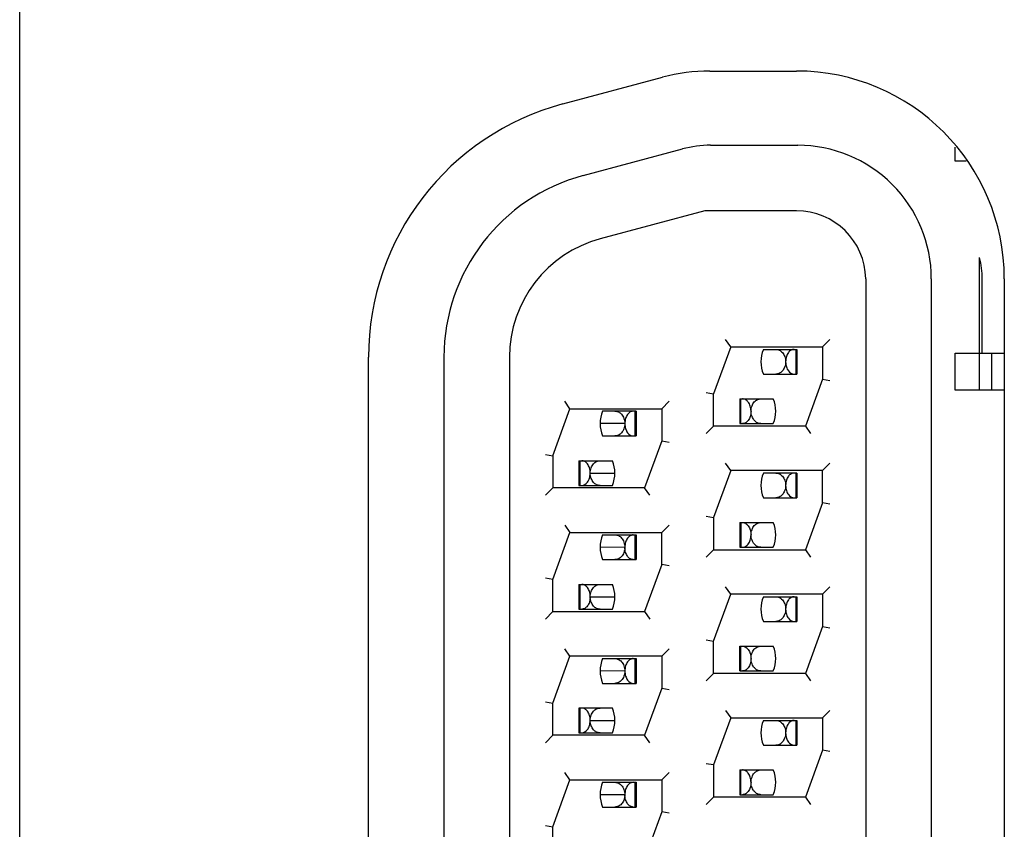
# Model space of a CAD drawing. Header units: inches. Extents: x 0 to 22, y 0 to 17.
# Tile 5 of 65: x 1.815 to 2.213, y 5.677 to 6.004. Entities that reach past the tile are written whole.
import ezdxf

# ---------------------------------------------------------------- set-up
doc = ezdxf.new("R2010")
doc.units = ezdxf.units.IN
doc.header["$LTSCALE"] = 1.21
doc.header["$MEASUREMENT"] = 0
doc.layers.get('0').update_dxf_attribs({"linetype": 'CONTINUOUS'})

msp = doc.modelspace()

# ---------------------------------------------------------------- linework, layer by layer
at = {"color": 3, "linetype": 'CONTINUOUS'}
for p, q in [((1.8149113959, 5.1764598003), (1.8149113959, 6.7664598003)), ((2.0939113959, 5.9834598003), (2.1289113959, 5.9834598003)), ((2.0344765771, 5.970144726), (2.0747587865, 5.9809383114)), ((2.2129113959, 5.8994598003), (2.2129113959, 5.3874598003)), ((1.9559113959, 5.4191630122), (1.9559113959, 5.8677565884)), ((2.0595243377, 5.8409268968), (2.0495247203, 5.8409565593)), ((2.0455246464, 5.8209276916), (2.055524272, 5.8209630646)), ((2.0595243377, 5.7909268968), (2.0495247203, 5.7909565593)), ((2.0455246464, 5.7709276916), (2.055524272, 5.7709630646)), ((2.0595243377, 5.7409268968), (2.0495247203, 5.7409565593)), ((2.0455246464, 5.7209276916), (2.055524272, 5.7209630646)), ((2.0595243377, 5.6909268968), (2.0495247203, 5.6909565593))]:
    msp.add_line(p, q, dxfattribs=at)
at = {"color": 7, "linetype": 'CONTINUOUS'}
for p, q in [((2.0427411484, 5.941229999), (2.0827880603, 5.9519605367)), ((2.0941760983, 5.9534598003), (2.1294113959, 5.9534598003)), ((2.1930780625, 5.9469598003), (2.1930780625, 5.9526407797)), ((2.1974372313, 5.9469598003), (2.1930780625, 5.9469598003)), ((2.0918721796, 5.9269598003), (2.0495998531, 5.9156329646)), ((2.1289113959, 5.9269598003), (2.0918721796, 5.9269598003)), ((2.2029113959, 5.8544598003), (2.2029113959, 5.9080475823)), ((2.1569058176, 5.8994598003), (2.1569113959, 5.3879598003)), ((2.1834113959, 5.8994598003), (2.1834113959, 5.3874598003)), ((2.2039831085, 5.8694598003), (2.2039831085, 5.8994598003)), ((2.1023268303, 5.8719598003), (2.1002262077, 5.8749596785)), ((2.1424113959, 5.8749596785), (2.1394113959, 5.8719598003)), ((2.1023268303, 5.8719598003), (2.0954113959, 5.8529598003)), ((2.1023268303, 5.8719598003), (2.1394113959, 5.8719598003)), ((2.1155275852, 5.8709598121), (2.1290657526, 5.8709598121)), ((2.1286274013, 5.8709598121), (2.1286274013, 5.8609598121)), ((2.1290657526, 5.8709598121), (2.1290657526, 5.8609598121)), ((2.1394113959, 5.8719598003), (2.1394113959, 5.8589598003)), ((1.9864113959, 5.8678196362), (1.9864113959, 5.4190999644)), ((2.0129113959, 5.8678196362), (2.0129113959, 5.4190999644)), ((2.1930780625, 5.8694598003), (2.2129113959, 5.8694598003)), ((2.1930780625, 5.8544598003), (2.1930780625, 5.8694598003)), ((2.2079113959, 5.8544598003), (2.2079113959, 5.8694598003)), ((2.11552721, 5.8609598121), (2.1290657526, 5.8609598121)), ((2.1394113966, 5.8589598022), (2.1324959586, 5.8399597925)), ((2.1394113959, 5.8589598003), (2.1424113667, 5.85843083)), ((2.092411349, 5.8534887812), (2.0954113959, 5.8529598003)), ((2.0954113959, 5.8399598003), (2.0954113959, 5.8529598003)), ((2.1059832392, 5.8509598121), (2.1195217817, 5.8509598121)), ((2.1059832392, 5.8509598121), (2.1059832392, 5.8409598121)), ((2.1064215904, 5.8409598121), (2.1064215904, 5.8509598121)), ((2.2129113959, 5.8544598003), (2.1930780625, 5.8544598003)), ((2.0304113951, 5.8279597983), (2.0373268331, 5.8469598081)), ((2.0373268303, 5.8469598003), (2.0352262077, 5.8499596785)), ((2.0373268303, 5.8469598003), (2.0744113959, 5.8469598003)), ((2.0744113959, 5.8469598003), (2.0774114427, 5.8499598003)), ((2.0744113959, 5.8469598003), (2.0744113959, 5.8339598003)), ((2.0640657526, 5.8459598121), (2.0505275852, 5.8459598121)), ((2.0636274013, 5.8459598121), (2.0636274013, 5.8359598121)), ((2.0640657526, 5.8459598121), (2.0640657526, 5.8359598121)), ((2.0924113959, 5.8369599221), (2.0954113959, 5.8399598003)), ((2.1324959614, 5.8399598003), (2.0954113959, 5.8399598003)), ((2.1059832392, 5.8409598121), (2.1195214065, 5.8409598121)), ((2.1324959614, 5.8399598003), (2.134596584, 5.8369599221)), ((2.05052721, 5.8359598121), (2.0640657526, 5.8359598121)), ((2.0744113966, 5.8339598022), (2.0674959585, 5.8149597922)), ((2.0744113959, 5.8339598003), (2.0774113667, 5.83343083)), ((2.027411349, 5.8284887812), (2.0304113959, 5.8279598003)), ((2.0304113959, 5.8279598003), (2.0304113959, 5.8149598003)), ((2.0409832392, 5.8259598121), (2.0545217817, 5.8259598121)), ((2.0409832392, 5.8259598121), (2.0409832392, 5.8159598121)), ((2.0414215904, 5.8159598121), (2.0414215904, 5.8259598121)), ((2.1023268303, 5.8219598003), (2.1002262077, 5.8249596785)), ((2.1394113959, 5.8219598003), (2.1424114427, 5.8249598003)), ((2.1023268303, 5.8219598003), (2.0954113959, 5.8029598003)), ((2.1394113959, 5.8219598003), (2.1023268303, 5.8219598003)), ((2.1290657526, 5.8209598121), (2.1155275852, 5.8209598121)), ((2.1286274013, 5.8209598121), (2.1286274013, 5.8109598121)), ((2.1290657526, 5.8209598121), (2.1290657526, 5.8109598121)), ((2.1394113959, 5.8089598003), (2.1394113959, 5.8219598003)), ((2.0304113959, 5.8149598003), (2.027411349, 5.8119598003)), ((2.0674959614, 5.8149598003), (2.0304113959, 5.8149598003)), ((2.0409832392, 5.8159598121), (2.0545214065, 5.8159598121)), ((2.0695965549, 5.8119598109), (2.0674959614, 5.8149598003)), ((2.11552721, 5.8109598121), (2.1290657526, 5.8109598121)), ((2.1394113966, 5.8089598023), (2.1324959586, 5.7899597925)), ((2.1424114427, 5.8084308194), (2.1394113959, 5.8089598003)), ((2.092411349, 5.8034887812), (2.0954113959, 5.8029598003)), ((2.0954113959, 5.8029598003), (2.0954113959, 5.7899598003)), ((2.0352262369, 5.7999597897), (2.0373268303, 5.7969598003)), ((2.0744113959, 5.7969598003), (2.0774114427, 5.7999598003)), ((2.1059832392, 5.8009598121), (2.1195217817, 5.8009598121)), ((2.1059832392, 5.8009598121), (2.1059832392, 5.7909598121)), ((2.1064215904, 5.8009598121), (2.1064215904, 5.7909598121)), ((2.0304113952, 5.7779597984), (2.0373268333, 5.7969598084)), ((2.0373268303, 5.7969598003), (2.0744113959, 5.7969598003)), ((2.0505275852, 5.7959598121), (2.0640657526, 5.7959598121)), ((2.0636274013, 5.7959598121), (2.0636274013, 5.7859598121)), ((2.0640657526, 5.7959598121), (2.0640657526, 5.7859598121)), ((2.0744113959, 5.7839598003), (2.0744113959, 5.7969598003)), ((2.1059832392, 5.7909598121), (2.1195214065, 5.7909598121)), ((2.0954113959, 5.7899598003), (2.092411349, 5.7869598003)), ((2.0954113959, 5.7899598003), (2.1324959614, 5.7899598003)), ((2.1324959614, 5.7899598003), (2.134596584, 5.7869599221)), ((2.05052721, 5.7859598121), (2.0640657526, 5.7859598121)), ((2.0744113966, 5.7839598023), (2.0674959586, 5.7649597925)), ((2.0774114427, 5.7834308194), (2.0744113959, 5.7839598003)), ((2.0304113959, 5.7779598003), (2.027411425, 5.7784887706)), ((2.0304113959, 5.7649598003), (2.0304113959, 5.7779598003)), ((2.0409832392, 5.7759598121), (2.0545217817, 5.7759598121)), ((2.0409832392, 5.7759598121), (2.0409832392, 5.7659598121)), ((2.0414215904, 5.7659598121), (2.0414215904, 5.7759598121)), ((2.0954113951, 5.7529597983), (2.1023268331, 5.7719598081)), ((2.1023268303, 5.7719598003), (2.1002262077, 5.7749596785)), ((2.1394113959, 5.7719598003), (2.1023268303, 5.7719598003)), ((2.1424113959, 5.7749596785), (2.1394113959, 5.7719598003)), ((2.1394113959, 5.7719598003), (2.1394113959, 5.7589598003)), ((2.1155275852, 5.7709598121), (2.1290657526, 5.7709598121)), ((2.1286274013, 5.7709598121), (2.1286274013, 5.7609598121)), ((2.1290657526, 5.7709598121), (2.1290657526, 5.7609598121)), ((2.0274113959, 5.7619599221), (2.0304113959, 5.7649598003)), ((2.0304113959, 5.7649598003), (2.0674959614, 5.7649598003)), ((2.0409832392, 5.7659598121), (2.0545214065, 5.7659598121)), ((2.0674959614, 5.7649598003), (2.069596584, 5.7619599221)), ((2.11552721, 5.7609598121), (2.1290657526, 5.7609598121)), ((2.1394113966, 5.7589598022), (2.1324959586, 5.7399597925)), ((2.1394113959, 5.7589598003), (2.1424113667, 5.75843083)), ((2.092411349, 5.7534887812), (2.0954113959, 5.7529598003)), ((2.0954113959, 5.7399598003), (2.0954113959, 5.7529598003)), ((2.0373268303, 5.7469598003), (2.0352262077, 5.7499596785)), ((2.0774113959, 5.7499596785), (2.0744113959, 5.7469598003)), ((2.1059832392, 5.7509598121), (2.1195217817, 5.7509598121)), ((2.1059832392, 5.7409598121), (2.1059832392, 5.7509598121)), ((2.1064215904, 5.7409598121), (2.1064215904, 5.7509598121)), ((2.0304113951, 5.7279597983), (2.0373268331, 5.7469598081)), ((2.0744113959, 5.7469598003), (2.0373268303, 5.7469598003)), ((2.0505275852, 5.7459598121), (2.0640657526, 5.7459598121)), ((2.0636274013, 5.7459598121), (2.0636274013, 5.7359598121)), ((2.0640657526, 5.7459598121), (2.0640657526, 5.7359598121)), ((2.0744113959, 5.7469598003), (2.0744113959, 5.7339598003)), ((2.0954113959, 5.7399598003), (2.092411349, 5.7369598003)), ((2.1324959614, 5.7399598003), (2.0954113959, 5.7399598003)), ((2.1059832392, 5.7409598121), (2.1195214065, 5.7409598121)), ((2.1324959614, 5.7399598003), (2.134596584, 5.7369599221)), ((2.05052721, 5.7359598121), (2.0640657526, 5.7359598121)), ((2.0744113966, 5.7339598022), (2.0674959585, 5.7149597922)), ((2.0744113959, 5.7339598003), (2.0774113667, 5.73343083)), ((2.027411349, 5.7284887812), (2.0304113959, 5.7279598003)), ((2.0304113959, 5.7149598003), (2.0304113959, 5.7279598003)), ((2.0545217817, 5.7259598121), (2.0409832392, 5.7259598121)), ((2.0409832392, 5.7259598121), (2.0409832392, 5.7159598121)), ((2.0414215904, 5.7159598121), (2.0414215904, 5.7259598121)), ((2.1002262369, 5.7249597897), (2.1023268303, 5.7219598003)), ((2.1394113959, 5.7219598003), (2.1424114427, 5.7249598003)), ((2.1023268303, 5.7219598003), (2.0954113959, 5.7029598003)), ((2.1023268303, 5.7219598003), (2.1394113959, 5.7219598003)), ((2.1155275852, 5.7209598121), (2.1290657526, 5.7209598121)), ((2.1286274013, 5.7209598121), (2.1286274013, 5.7109598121)), ((2.1290657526, 5.7209598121), (2.1290657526, 5.7109598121)), ((2.1394113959, 5.7219598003), (2.1394113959, 5.7089598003)), ((2.0409832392, 5.7159598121), (2.0545214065, 5.7159598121)), ((2.0304113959, 5.7149598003), (2.027411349, 5.7119598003)), ((2.0674959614, 5.7149598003), (2.0304113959, 5.7149598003)), ((2.0695965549, 5.7119598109), (2.0674959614, 5.7149598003)), ((2.11552721, 5.7109598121), (2.1290657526, 5.7109598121)), ((2.1394113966, 5.7089598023), (2.1324959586, 5.6899597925)), ((2.1424114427, 5.7084308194), (2.1394113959, 5.7089598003)), ((2.0954113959, 5.7029598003), (2.092411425, 5.7034887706)), ((2.0373268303, 5.6969598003), (2.0352262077, 5.6999596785)), ((2.0744113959, 5.6969598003), (2.0774114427, 5.6999598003)), ((2.0954113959, 5.7029598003), (2.0954113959, 5.6899598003)), ((2.1059832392, 5.7009598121), (2.1195217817, 5.7009598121)), ((2.1059832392, 5.7009598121), (2.1059832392, 5.6909598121)), ((2.1064215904, 5.6909598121), (2.1064215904, 5.7009598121)), ((2.0304113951, 5.6779597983), (2.0373268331, 5.6969598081)), ((2.0373268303, 5.6969598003), (2.0744113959, 5.6969598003)), ((2.0505275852, 5.6959598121), (2.0640657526, 5.6959598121)), ((2.0636274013, 5.6959598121), (2.0636274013, 5.6859598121)), ((2.0640657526, 5.6959598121), (2.0640657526, 5.6859598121)), ((2.0744113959, 5.6969598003), (2.0744113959, 5.6839598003)), ((2.0954113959, 5.6899598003), (2.092411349, 5.6869598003)), ((2.1324959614, 5.6899598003), (2.0954113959, 5.6899598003)), ((2.1059832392, 5.6909598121), (2.1195214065, 5.6909598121)), ((2.1324959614, 5.6899598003), (2.134596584, 5.6869599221)), ((2.05052721, 5.6859598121), (2.0640657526, 5.6859598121)), ((2.0744113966, 5.6839598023), (2.0674959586, 5.6649597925)), ((2.0774114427, 5.6834308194), (2.0744113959, 5.6839598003)), ((2.027411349, 5.6784887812), (2.0304113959, 5.6779598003)), ((2.0304113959, 5.6649598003), (2.0304113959, 5.6779598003))]:
    msp.add_line(p, q, dxfattribs=at)
at = {"color": 3, "linetype": 'CONTINUOUS'}
for centre, radius, start, end in [((2.0939113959, 5.9094598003), 0.074, 90, 105), ((2.1289113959, 5.8994598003), 0.084, 0, 90), ((2.0619113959, 5.8677565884), 0.106, 105, 180)]:
    msp.add_arc(centre, radius, start, end, dxfattribs=at)
at = {"color": 7, "linetype": 'CONTINUOUS'}
for centre, radius, start, end in [((2.0941760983, 5.9094598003), 0.044, 90, 105), ((2.1294113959, 5.8994598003), 0.054, 0.0006023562, 90.0007357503), ((2.0624113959, 5.8678196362), 0.076, 105.0001088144, 180.0004524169), ((2.1289113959, 5.8989598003), 0.028, 1.023387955, 90.0000491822), ((2.0624113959, 5.8678196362), 0.0495, 105.0000433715, 180.0003698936), ((2.1275244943, 5.865959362), 0.013, 157.3762852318, 202.6194887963), ((2.1075244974, 5.8459602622), 0.013, 337.3762852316, 22.6194887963), ((2.0625244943, 5.840959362), 0.013, 157.3762852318, 202.6194887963), ((2.0425244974, 5.8209602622), 0.013, 337.3762852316, 22.6194887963), ((2.1275244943, 5.815959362), 0.013, 157.3762852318, 202.6194887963), ((2.1075244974, 5.7959602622), 0.013, 337.3762852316, 22.6194887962), ((2.0625244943, 5.790959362), 0.013, 157.3762852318, 202.6194887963), ((2.0425244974, 5.7709602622), 0.013, 337.3762852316, 22.6194887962), ((2.1275244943, 5.765959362), 0.013, 157.3762852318, 202.6194887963), ((2.1075244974, 5.7459602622), 0.013, 337.3762852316, 22.6194887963), ((2.0625244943, 5.740959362), 0.013, 157.3762852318, 202.6194887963), ((2.0425244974, 5.7209602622), 0.013, 337.3762852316, 22.6194887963), ((2.1275244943, 5.715959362), 0.013, 157.3762852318, 202.6194887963), ((2.1075244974, 5.6959602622), 0.013, 337.3762852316, 22.6194887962), ((2.0625244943, 5.690959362), 0.013, 157.3762852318, 202.6194887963)]:
    msp.add_arc(centre, radius, start, end, dxfattribs=at)
msp.add_open_spline([(2.2039831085, 5.8994598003), (2.2039820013, 5.9023445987), (2.2036108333, 5.9052488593), (2.2029113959, 5.9080475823)], degree=3, dxfattribs=at)
for points, knots in [([(2.1205324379, 5.8709598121), (2.1210099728, 5.8709598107), (2.1220266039, 5.8707398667), (2.1233531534, 5.8697058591), (2.1242734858, 5.8680198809), (2.1245281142, 5.8666554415), (2.1245243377, 5.8659268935)], [0, 0, 0, 0, 0.2023767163, 0.4250687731, 0.6912410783, 1, 1, 1, 1]), ([(2.1279502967, 5.8709598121), (2.1275326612, 5.8709598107), (2.1266136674, 5.8706995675), (2.1254885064, 5.8696165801), (2.1247170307, 5.8679536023), (2.1245213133, 5.8666324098), (2.1245244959, 5.8659268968)], [0, 0, 0, 0, 0.188003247, 0.4088957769, 0.6824022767, 1, 1, 1, 1]), ([(2.1245243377, 5.865926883), (2.1245205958, 5.865205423), (2.1242418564, 5.8638618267), (2.1233372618, 5.8621941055), (2.1220193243, 5.8611687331), (2.1210082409, 5.8609598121), (2.1205319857, 5.8609598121)], [0, 0, 0, 0, 0.3085518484, 0.5740519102, 0.7963193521, 1, 1, 1, 1]), ([(2.1245244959, 5.8659268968), (2.1245276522, 5.8652274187), (2.1247392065, 5.8639182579), (2.1256316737, 5.8619285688), (2.1270743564, 5.8609598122), (2.1279502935, 5.8609598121)], [0, 0, 0, 0, 0.3214428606, 0.5974701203, 1, 1, 1, 1]), ([(2.1105244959, 5.8459276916), (2.1105276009, 5.8466333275), (2.110331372, 5.8479545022), (2.1095604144, 5.8496177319), (2.1084346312, 5.8506993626), (2.1075162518, 5.850959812), (2.1070986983, 5.8509598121)], [0, 0, 0, 0, 0.3176902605, 0.5912468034, 0.8120115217, 1, 1, 1, 1]), ([(2.1105246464, 5.8459277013), (2.1105210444, 5.8466557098), (2.110796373, 5.8480155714), (2.1117037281, 5.8497006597), (2.1130227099, 5.8507443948), (2.1140391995, 5.8509598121), (2.114517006, 5.8509598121)], [0, 0, 0, 0, 0.3088689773, 0.5752155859, 0.7972855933, 1, 1, 1, 1]), ([(2.0555324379, 5.8459598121), (2.0560102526, 5.8459598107), (2.0570267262, 5.8457443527), (2.0583458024, 5.844700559), (2.0592531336, 5.8430151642), (2.0595281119, 5.8416549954), (2.0595243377, 5.8409268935)], [0, 0, 0, 0, 0.2026997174, 0.4247430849, 0.6911186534, 1, 1, 1, 1]), ([(2.0629502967, 5.8459598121), (2.0625326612, 5.8459598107), (2.0616136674, 5.8456995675), (2.0604885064, 5.8446165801), (2.0597170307, 5.8429536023), (2.0595213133, 5.8416324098), (2.0595244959, 5.8409268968)], [0, 0, 0, 0, 0.188003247, 0.4088957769, 0.6824022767, 1, 1, 1, 1]), ([(2.1105244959, 5.8459276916), (2.1105214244, 5.8452297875), (2.1103056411, 5.8439232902), (2.109546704, 5.8422769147), (2.1084287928, 5.8411950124), (2.1075130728, 5.8409598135), (2.1070986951, 5.8409598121)], [0, 0, 0, 0, 0.3169171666, 0.5913962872, 0.8118335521, 1, 1, 1, 1]), ([(2.1145165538, 5.8409598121), (2.1140402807, 5.8409598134), (2.1130292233, 5.8411687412), (2.1117112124, 5.8421941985), (2.1108067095, 5.8438622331), (2.1105282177, 5.8452061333), (2.1105246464, 5.8459276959)], [0, 0, 0, 0, 0.2036701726, 0.4258987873, 0.6914321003, 1, 1, 1, 1]), ([(2.0595243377, 5.840926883), (2.0595205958, 5.840205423), (2.0592418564, 5.8388618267), (2.0583372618, 5.8371941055), (2.0570193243, 5.8361687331), (2.0560082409, 5.8359598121), (2.0555319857, 5.8359598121)], [0, 0, 0, 0, 0.3085518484, 0.5740519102, 0.7963193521, 1, 1, 1, 1]), ([(2.0595244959, 5.8409268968), (2.0595276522, 5.8402274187), (2.0597392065, 5.8389182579), (2.0606316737, 5.8369285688), (2.0620743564, 5.8359598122), (2.0629502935, 5.8359598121)], [0, 0, 0, 0, 0.3214428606, 0.5974701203, 1, 1, 1, 1]), ([(2.0455244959, 5.8209276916), (2.0455276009, 5.8216333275), (2.0453313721, 5.8229545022), (2.0445604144, 5.8246177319), (2.0434346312, 5.8256993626), (2.0425162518, 5.825959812), (2.0420986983, 5.8259598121)], [0, 0, 0, 0, 0.3176902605, 0.5912468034, 0.8120115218, 1, 1, 1, 1]), ([(2.0455246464, 5.8209277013), (2.0455210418, 5.8216562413), (2.0457759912, 5.8230205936), (2.0466964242, 5.8247064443), (2.0480231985, 5.8257397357), (2.0490395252, 5.8259598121), (2.049517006, 5.8259598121)], [0, 0, 0, 0, 0.3087811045, 0.5749880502, 0.7976291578, 1, 1, 1, 1]), ([(2.0420986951, 5.8159598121), (2.042974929, 5.8159598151), (2.0444174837, 5.8169294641), (2.0453103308, 5.8189190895), (2.0455214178, 5.8202282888), (2.0455244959, 5.8209276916)], [0, 0, 0, 0, 0.4026281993, 0.6786223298, 1, 1, 1, 1]), ([(2.0495165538, 5.8159598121), (2.0490402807, 5.8159598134), (2.0480292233, 5.8161687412), (2.0467112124, 5.8171941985), (2.0458067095, 5.8188622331), (2.0455282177, 5.8202061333), (2.0455246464, 5.8209276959)], [0, 0, 0, 0, 0.2036701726, 0.4258987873, 0.6914321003, 1, 1, 1, 1]), ([(2.1205324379, 5.8209598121), (2.1210099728, 5.8209598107), (2.1220266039, 5.8207398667), (2.1233531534, 5.8197058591), (2.1242734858, 5.8180198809), (2.1245281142, 5.8166554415), (2.1245243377, 5.8159268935)], [0, 0, 0, 0, 0.2023767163, 0.4250687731, 0.6912410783, 1, 1, 1, 1]), ([(2.1279502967, 5.8209598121), (2.1275326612, 5.8209598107), (2.1266136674, 5.8206995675), (2.1254885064, 5.8196165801), (2.1247170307, 5.8179536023), (2.1245213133, 5.8166324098), (2.1245244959, 5.8159268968)], [0, 0, 0, 0, 0.188003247, 0.4088957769, 0.6824022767, 1, 1, 1, 1]), ([(2.1245243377, 5.815926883), (2.1245205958, 5.815205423), (2.1242418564, 5.8138618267), (2.1233372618, 5.8121941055), (2.1220193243, 5.8111687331), (2.1210082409, 5.8109598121), (2.1205319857, 5.8109598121)], [0, 0, 0, 0, 0.3085518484, 0.5740519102, 0.7963193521, 1, 1, 1, 1]), ([(2.1245244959, 5.8159268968), (2.1245276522, 5.8152274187), (2.1247392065, 5.8139182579), (2.1256316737, 5.8119285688), (2.1270743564, 5.8109598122), (2.1279502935, 5.8109598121)], [0, 0, 0, 0, 0.3214428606, 0.5974701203, 1, 1, 1, 1]), ([(2.1070986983, 5.8009598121), (2.1075157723, 5.8009598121), (2.1084398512, 5.8007191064), (2.1095527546, 5.7996098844), (2.1103046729, 5.7979469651), (2.1105275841, 5.7966295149), (2.1105244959, 5.7959276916)], [0, 0, 0, 0, 0.1878622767, 0.4085706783, 0.6838752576, 1, 1, 1, 1]), ([(2.1105246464, 5.7959277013), (2.1105210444, 5.7966557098), (2.110796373, 5.7980155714), (2.1117037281, 5.7997006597), (2.1130227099, 5.8007443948), (2.1140391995, 5.8009598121), (2.114517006, 5.8009598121)], [0, 0, 0, 0, 0.3088689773, 0.5752155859, 0.7972855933, 1, 1, 1, 1]), ([(2.0555324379, 5.7959598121), (2.0560102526, 5.7959598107), (2.0570267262, 5.7957443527), (2.0583458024, 5.794700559), (2.0592531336, 5.7930151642), (2.0595281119, 5.7916549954), (2.0595243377, 5.7909268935)], [0, 0, 0, 0, 0.2026997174, 0.4247430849, 0.6911186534, 1, 1, 1, 1]), ([(2.0629502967, 5.7959598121), (2.0625326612, 5.7959598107), (2.0616136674, 5.7956995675), (2.0604885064, 5.7946165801), (2.0597170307, 5.7929536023), (2.0595213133, 5.7916324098), (2.0595244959, 5.7909268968)], [0, 0, 0, 0, 0.188003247, 0.4088957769, 0.6824022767, 1, 1, 1, 1]), ([(2.1070986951, 5.7909598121), (2.107974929, 5.7909598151), (2.1094174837, 5.7919294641), (2.1103103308, 5.7939190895), (2.1105214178, 5.7952282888), (2.1105244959, 5.7959276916)], [0, 0, 0, 0, 0.4026281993, 0.6786223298, 1, 1, 1, 1]), ([(2.1145165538, 5.7909598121), (2.1140402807, 5.7909598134), (2.1130292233, 5.7911687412), (2.1117112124, 5.7921941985), (2.1108067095, 5.7938622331), (2.1105282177, 5.7952061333), (2.1105246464, 5.7959276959)], [0, 0, 0, 0, 0.2036701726, 0.4258987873, 0.6914321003, 1, 1, 1, 1]), ([(2.0595243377, 5.790926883), (2.0595205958, 5.790205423), (2.0592418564, 5.7888618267), (2.0583372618, 5.7871941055), (2.0570193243, 5.7861687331), (2.0560082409, 5.7859598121), (2.0555319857, 5.7859598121)], [0, 0, 0, 0, 0.3085518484, 0.5740519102, 0.7963193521, 1, 1, 1, 1]), ([(2.0629502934, 5.7859598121), (2.062535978, 5.7859598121), (2.0616204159, 5.7861948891), (2.0605024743, 5.787276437), (2.0597433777, 5.7889225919), (2.059527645, 5.7902290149), (2.0595244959, 5.7909268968)], [0, 0, 0, 0, 0.1881576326, 0.4085760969, 0.6830599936, 1, 1, 1, 1]), ([(2.0455244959, 5.7709276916), (2.0455276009, 5.7716333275), (2.0453313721, 5.7729545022), (2.0445604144, 5.7746177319), (2.0434346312, 5.7756993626), (2.0425162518, 5.775959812), (2.0420986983, 5.7759598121)], [0, 0, 0, 0, 0.3176902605, 0.5912468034, 0.8120115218, 1, 1, 1, 1]), ([(2.0455246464, 5.7709277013), (2.0455210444, 5.7716557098), (2.045796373, 5.7730155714), (2.0467037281, 5.7747006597), (2.0480227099, 5.7757443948), (2.0490391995, 5.7759598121), (2.049517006, 5.7759598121)], [0, 0, 0, 0, 0.3088689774, 0.575215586, 0.7972855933, 1, 1, 1, 1]), ([(2.0455244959, 5.7709276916), (2.0455214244, 5.7702297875), (2.0453056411, 5.7689232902), (2.044546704, 5.7672769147), (2.0434287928, 5.7661950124), (2.0425130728, 5.7659598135), (2.0420986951, 5.7659598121)], [0, 0, 0, 0, 0.3169171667, 0.5913962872, 0.8118335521, 1, 1, 1, 1]), ([(2.0495165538, 5.7659598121), (2.0490402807, 5.7659598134), (2.0480292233, 5.7661687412), (2.0467112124, 5.7671941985), (2.0458067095, 5.7688622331), (2.0455282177, 5.7702061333), (2.0455246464, 5.7709276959)], [0, 0, 0, 0, 0.2036701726, 0.4258987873, 0.6914321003, 1, 1, 1, 1]), ([(2.1205324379, 5.7709598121), (2.1210099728, 5.7709598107), (2.1220266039, 5.7707398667), (2.1233531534, 5.7697058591), (2.1242734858, 5.7680198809), (2.1245281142, 5.7666554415), (2.1245243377, 5.7659268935)], [0, 0, 0, 0, 0.2023767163, 0.4250687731, 0.6912410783, 1, 1, 1, 1]), ([(2.1279502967, 5.7709598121), (2.1275326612, 5.7709598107), (2.1266136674, 5.7706995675), (2.1254885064, 5.7696165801), (2.1247170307, 5.7679536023), (2.1245213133, 5.7666324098), (2.1245244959, 5.7659268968)], [0, 0, 0, 0, 0.188003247, 0.4088957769, 0.6824022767, 1, 1, 1, 1]), ([(2.1245243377, 5.765926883), (2.1245205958, 5.765205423), (2.1242418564, 5.7638618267), (2.1233372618, 5.7621941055), (2.1220193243, 5.7611687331), (2.1210082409, 5.7609598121), (2.1205319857, 5.7609598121)], [0, 0, 0, 0, 0.3085518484, 0.5740519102, 0.7963193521, 1, 1, 1, 1]), ([(2.1245244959, 5.7659268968), (2.1245276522, 5.7652274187), (2.1247392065, 5.7639182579), (2.1256316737, 5.7619285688), (2.1270743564, 5.7609598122), (2.1279502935, 5.7609598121)], [0, 0, 0, 0, 0.3214428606, 0.5974701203, 1, 1, 1, 1]), ([(2.1070986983, 5.7509598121), (2.1075157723, 5.7509598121), (2.1084398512, 5.7507191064), (2.1095527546, 5.7496098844), (2.1103046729, 5.7479469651), (2.1105275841, 5.7466295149), (2.1105244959, 5.7459276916)], [0, 0, 0, 0, 0.1878622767, 0.4085706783, 0.6838752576, 1, 1, 1, 1]), ([(2.1105246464, 5.7459277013), (2.1105210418, 5.7466562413), (2.1107759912, 5.7480205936), (2.1116964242, 5.7497064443), (2.1130231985, 5.7507397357), (2.1140395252, 5.7509598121), (2.114517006, 5.7509598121)], [0, 0, 0, 0, 0.3087811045, 0.5749880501, 0.7976291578, 1, 1, 1, 1]), ([(2.0555324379, 5.7459598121), (2.0560102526, 5.7459598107), (2.0570267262, 5.7457443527), (2.0583458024, 5.744700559), (2.0592531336, 5.7430151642), (2.0595281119, 5.7416549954), (2.0595243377, 5.7409268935)], [0, 0, 0, 0, 0.2026997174, 0.4247430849, 0.6911186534, 1, 1, 1, 1]), ([(2.0629502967, 5.7459598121), (2.0625326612, 5.7459598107), (2.0616136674, 5.7456995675), (2.0604885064, 5.7446165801), (2.0597170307, 5.7429536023), (2.0595213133, 5.7416324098), (2.0595244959, 5.7409268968)], [0, 0, 0, 0, 0.188003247, 0.4088957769, 0.6824022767, 1, 1, 1, 1]), ([(2.1105244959, 5.7459276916), (2.1105214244, 5.7452297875), (2.1103056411, 5.7439232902), (2.109546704, 5.7422769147), (2.1084287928, 5.7411950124), (2.1075130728, 5.7409598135), (2.1070986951, 5.7409598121)], [0, 0, 0, 0, 0.3169171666, 0.5913962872, 0.8118335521, 1, 1, 1, 1]), ([(2.1145165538, 5.7409598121), (2.1140402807, 5.7409598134), (2.1130292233, 5.7411687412), (2.1117112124, 5.7421941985), (2.1108067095, 5.7438622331), (2.1105282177, 5.7452061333), (2.1105246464, 5.7459276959)], [0, 0, 0, 0, 0.2036701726, 0.4258987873, 0.6914321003, 1, 1, 1, 1]), ([(2.0595243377, 5.740926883), (2.0595205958, 5.740205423), (2.0592418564, 5.7388618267), (2.0583372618, 5.7371941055), (2.0570193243, 5.7361687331), (2.0560082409, 5.7359598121), (2.0555319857, 5.7359598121)], [0, 0, 0, 0, 0.3085518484, 0.5740519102, 0.7963193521, 1, 1, 1, 1]), ([(2.0595244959, 5.7409268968), (2.0595276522, 5.7402274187), (2.0597392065, 5.7389182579), (2.0606316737, 5.7369285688), (2.0620743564, 5.7359598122), (2.0629502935, 5.7359598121)], [0, 0, 0, 0, 0.3214428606, 0.5974701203, 1, 1, 1, 1]), ([(2.0455244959, 5.7209276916), (2.0455276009, 5.7216333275), (2.0453313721, 5.7229545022), (2.0445604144, 5.7246177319), (2.0434346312, 5.7256993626), (2.0425162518, 5.725959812), (2.0420986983, 5.7259598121)], [0, 0, 0, 0, 0.3176902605, 0.5912468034, 0.8120115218, 1, 1, 1, 1]), ([(2.0455246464, 5.7209277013), (2.0455210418, 5.7216562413), (2.0457759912, 5.7230205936), (2.0466964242, 5.7247064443), (2.0480231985, 5.7257397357), (2.0490395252, 5.7259598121), (2.049517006, 5.7259598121)], [0, 0, 0, 0, 0.3087811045, 0.5749880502, 0.7976291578, 1, 1, 1, 1]), ([(2.0420986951, 5.7159598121), (2.042974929, 5.7159598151), (2.0444174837, 5.7169294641), (2.0453103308, 5.7189190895), (2.0455214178, 5.7202282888), (2.0455244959, 5.7209276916)], [0, 0, 0, 0, 0.4026281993, 0.6786223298, 1, 1, 1, 1]), ([(2.0495165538, 5.7159598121), (2.0490402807, 5.7159598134), (2.0480292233, 5.7161687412), (2.0467112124, 5.7171941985), (2.0458067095, 5.7188622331), (2.0455282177, 5.7202061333), (2.0455246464, 5.7209276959)], [0, 0, 0, 0, 0.2036701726, 0.4258987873, 0.6914321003, 1, 1, 1, 1]), ([(2.1205324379, 5.7209598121), (2.1210099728, 5.7209598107), (2.1220266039, 5.7207398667), (2.1233531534, 5.7197058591), (2.1242734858, 5.7180198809), (2.1245281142, 5.7166554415), (2.1245243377, 5.7159268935)], [0, 0, 0, 0, 0.2023767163, 0.4250687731, 0.6912410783, 1, 1, 1, 1]), ([(2.1279502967, 5.7209598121), (2.1275326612, 5.7209598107), (2.1266136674, 5.7206995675), (2.1254885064, 5.7196165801), (2.1247170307, 5.7179536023), (2.1245213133, 5.7166324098), (2.1245244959, 5.7159268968)], [0, 0, 0, 0, 0.188003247, 0.4088957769, 0.6824022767, 1, 1, 1, 1]), ([(2.1245243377, 5.715926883), (2.1245205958, 5.715205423), (2.1242418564, 5.7138618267), (2.1233372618, 5.7121941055), (2.1220193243, 5.7111687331), (2.1210082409, 5.7109598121), (2.1205319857, 5.7109598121)], [0, 0, 0, 0, 0.3085518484, 0.5740519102, 0.7963193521, 1, 1, 1, 1]), ([(2.1245244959, 5.7159268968), (2.1245276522, 5.7152274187), (2.1247392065, 5.7139182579), (2.1256316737, 5.7119285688), (2.1270743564, 5.7109598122), (2.1279502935, 5.7109598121)], [0, 0, 0, 0, 0.3214428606, 0.5974701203, 1, 1, 1, 1]), ([(2.1105244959, 5.6959276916), (2.1105276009, 5.6966333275), (2.110331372, 5.6979545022), (2.1095604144, 5.6996177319), (2.1084346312, 5.7006993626), (2.1075162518, 5.700959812), (2.1070986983, 5.7009598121)], [0, 0, 0, 0, 0.3176902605, 0.5912468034, 0.8120115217, 1, 1, 1, 1]), ([(2.1105246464, 5.6959277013), (2.1105210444, 5.6966557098), (2.110796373, 5.6980155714), (2.1117037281, 5.6997006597), (2.1130227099, 5.7007443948), (2.1140391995, 5.7009598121), (2.114517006, 5.7009598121)], [0, 0, 0, 0, 0.3088689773, 0.5752155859, 0.7972855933, 1, 1, 1, 1]), ([(2.0555324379, 5.6959598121), (2.0560102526, 5.6959598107), (2.0570267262, 5.6957443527), (2.0583458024, 5.694700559), (2.0592531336, 5.6930151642), (2.0595281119, 5.6916549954), (2.0595243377, 5.6909268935)], [0, 0, 0, 0, 0.2026997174, 0.4247430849, 0.6911186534, 1, 1, 1, 1]), ([(2.0629502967, 5.6959598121), (2.0625326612, 5.6959598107), (2.0616136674, 5.6956995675), (2.0604885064, 5.6946165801), (2.0597170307, 5.6929536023), (2.0595213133, 5.6916324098), (2.0595244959, 5.6909268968)], [0, 0, 0, 0, 0.188003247, 0.4088957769, 0.6824022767, 1, 1, 1, 1]), ([(2.1105244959, 5.6959276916), (2.1105214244, 5.6952297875), (2.1103056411, 5.6939232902), (2.109546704, 5.6922769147), (2.1084287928, 5.6911950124), (2.1075130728, 5.6909598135), (2.1070986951, 5.6909598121)], [0, 0, 0, 0, 0.3169171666, 0.5913962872, 0.8118335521, 1, 1, 1, 1]), ([(2.1145165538, 5.6909598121), (2.1140402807, 5.6909598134), (2.1130292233, 5.6911687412), (2.1117112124, 5.6921941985), (2.1108067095, 5.6938622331), (2.1105282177, 5.6952061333), (2.1105246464, 5.6959276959)], [0, 0, 0, 0, 0.2036701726, 0.4258987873, 0.6914321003, 1, 1, 1, 1]), ([(2.0595243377, 5.690926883), (2.0595205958, 5.690205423), (2.0592418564, 5.6888618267), (2.0583372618, 5.6871941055), (2.0570193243, 5.6861687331), (2.0560082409, 5.6859598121), (2.0555319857, 5.6859598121)], [0, 0, 0, 0, 0.3085518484, 0.5740519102, 0.7963193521, 1, 1, 1, 1]), ([(2.0629502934, 5.6859598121), (2.062535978, 5.6859598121), (2.0616204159, 5.6861948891), (2.0605024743, 5.687276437), (2.0597433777, 5.6889225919), (2.059527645, 5.6902290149), (2.0595244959, 5.6909268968)], [0, 0, 0, 0, 0.1881576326, 0.4085760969, 0.6830599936, 1, 1, 1, 1])]:
    msp.add_open_spline(points, degree=3, knots=knots, dxfattribs=at)

doc.saveas('drawing.dxf')
